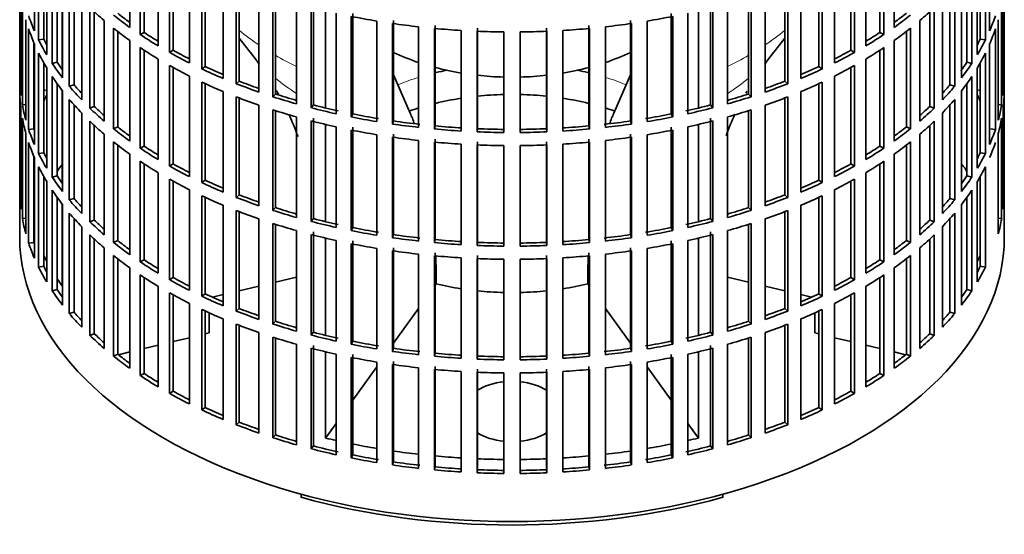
# Model space of a CAD drawing. Header units: millimetres. Extents: x 166 to 773, y -3147 to 2158.
# Tile 2 of 21: x 584 to 768, y -3133 to -3036. Entities that reach past the tile are written whole.
import ezdxf

# ---------------------------------------------------------------- set-up
doc = ezdxf.new("R2010")
doc.units = ezdxf.units.MM
for name, color, linetype in [('M5X8_UNI7687', 7, 'Continuous'), ('VSI134_FILTRO_A', 7, 'Continuous'), ('VSI134_GIUNTO_8×', 7, 'Continuous'), ('VSI134_SUPPORTO_', 7, 'Continuous')]:
    doc.layers.add(name, color=color, linetype=linetype)

# ---------------------------------------------------------------- blocks, each defined once
blk = doc.blocks.new('SE4')
at = {"layer": 'M5X8_UNI7687', "color": 7, "linetype": 'Continuous', "lineweight": 35}
for p, q in [((588.61, -3049.67), (588.06, -3049.57)), ((763.07, -3049.57), (762.52, -3049.67))]:
    blk.add_line(p, q, dxfattribs=at)
blk.add_arc((594.94, -3056.07), 10, 149.5344, 150.749, dxfattribs=at)
blk.add_ellipse((586.76, -3054.35), major_axis=(1.01, 4.83), ratio=0.279258, start_param=0.911533, end_param=0.977038, dxfattribs=at)
at = {"layer": 'VSI134_FILTRO_A', "color": 7, "linetype": 'Continuous', "lineweight": 35}
for p, q in [((583.57, -2912.97), (583.57, -3077.09)), ((767.57, -3077.09), (767.57, -2912.97)), ((604.13, -3019.11), (604.13, -3037.89)), ((747.01, -3019.11), (747.01, -3037.89)), ((586.32, -3019.77), (586.32, -3038.55)), ((606.07, -3020.45), (606.07, -3039.23)), ((606.81, -3020.93), (606.81, -3038.84)), ((744.32, -3020.93), (744.32, -3038.84)), ((745.06, -3020.45), (745.06, -3039.23)), ((764.81, -3019.77), (764.81, -3038.55)), ((587.1, -3021.46), (587.1, -3040.24)), ((609.45, -3022.58), (609.45, -3041.36)), ((741.68, -3022.58), (741.68, -3041.36)), ((764.03, -3021.46), (764.03, -3040.24)), ((588.06, -3023.27), (588.06, -3040.07)), ((588.61, -3024.21), (588.61, -3042.99)), ((611.59, -3023.81), (611.59, -3042.59)), ((612.27, -3024.19), (612.27, -3042.17)), ((738.86, -3024.19), (738.86, -3042.17)), ((739.54, -3023.81), (739.54, -3042.59)), ((762.52, -3024.21), (762.52, -3042.99)), ((763.07, -3023.27), (763.07, -3040.07)), ((589.64, -3025.86), (589.64, -3044.64)), ((615.28, -3025.76), (615.28, -3044.54)), ((735.85, -3025.76), (735.85, -3044.54)), ((761.49, -3025.86), (761.49, -3044.64)), ((590.57, -3027.2), (590.57, -3044.42)), ((591.56, -3028.52), (591.56, -3047.3)), ((617.6, -3026.89), (617.6, -3045.67)), ((618.21, -3027.17), (618.21, -3045.21)), ((732.93, -3027.17), (732.93, -3045.21)), ((733.53, -3026.89), (733.53, -3045.67)), ((759.57, -3028.52), (759.57, -3047.3)), ((760.56, -3027.2), (760.56, -3044.42)), ((583.58, -3028.97), (583.58, -3047.75)), ((592.84, -3030.11), (592.84, -3048.89)), ((621.56, -3028.65), (621.56, -3047.43)), ((624.04, -3029.65), (624.04, -3048.43)), ((624.58, -3029.86), (624.58, -3047.94)), ((726.55, -3029.86), (726.55, -3047.94)), ((727.09, -3029.65), (727.09, -3048.43)), ((729.57, -3028.65), (729.57, -3047.43)), ((758.29, -3030.11), (758.29, -3048.89)), ((767.55, -3028.97), (767.55, -3047.75)), ((583.8, -3031.86), (583.8, -3050.64)), ((593.72, -3031.13), (593.72, -3048.62)), ((628.26, -3031.2), (628.26, -3049.98)), ((630.88, -3032.07), (630.88, -3050.85)), ((631.34, -3032.22), (631.34, -3050.34)), ((719.79, -3032.22), (719.79, -3050.34)), ((720.25, -3032.07), (720.25, -3050.85)), ((722.87, -3031.2), (722.87, -3049.98)), ((757.41, -3031.13), (757.41, -3048.62)), ((767.34, -3031.86), (767.34, -3050.64)), ((584.06, -3033.6), (584.06, -3052.38)), ((595.15, -3032.67), (595.15, -3051.45)), ((635.32, -3033.41), (635.32, -3052.19)), ((638.06, -3034.15), (638.06, -3052.92)), ((638.44, -3033.61), (638.44, -3052.39)), ((712.69, -3033.61), (712.69, -3052.39)), ((713.07, -3034.15), (713.07, -3052.92)), ((715.81, -3033.41), (715.81, -3052.19)), ((755.99, -3032.67), (755.99, -3051.45)), ((767.07, -3033.6), (767.07, -3052.38)), ((596.66, -3034.18), (596.66, -3052.96)), ((597.5, -3034.98), (597.5, -3052.65)), ((642.68, -3035.25), (642.68, -3054.03)), ((645.53, -3035.85), (645.53, -3054.63)), ((645.83, -3035.3), (645.83, -3054.08)), ((705.3, -3035.3), (705.3, -3054.08)), ((705.6, -3035.85), (705.6, -3054.63)), ((708.45, -3035.25), (708.45, -3054.03)), ((753.63, -3034.98), (753.63, -3052.65)), ((754.47, -3034.18), (754.47, -3052.96)), ((584.71, -3036.46), (584.71, -3055.24)), ((599.35, -3036.62), (599.35, -3055.4)), ((650.3, -3036.72), (650.3, -3055.5)), ((653.22, -3037.17), (653.22, -3055.95)), ((653.44, -3036.6), (653.44, -3055.38)), ((658.1, -3037.79), (658.1, -3056.57)), ((661.21, -3037.52), (661.21, -3056.3)), ((689.92, -3037.52), (689.92, -3056.3)), ((693.03, -3037.79), (693.03, -3056.57)), ((697.69, -3036.6), (697.69, -3055.38)), ((697.91, -3037.17), (697.91, -3055.95)), ((700.84, -3036.72), (700.84, -3055.5)), ((751.79, -3036.62), (751.79, -3055.4)), ((766.42, -3036.46), (766.42, -3055.24)), ((585.24, -3038.18), (585.24, -3056.96)), ((601.08, -3038.05), (601.08, -3056.83)), ((601.88, -3038.67), (601.88, -3056.48)), ((606.81, -3038.84), (606.07, -3039.23)), ((661.08, -3038.1), (661.08, -3056.88)), ((666.04, -3038.47), (666.04, -3057.25)), ((669.06, -3038.63), (669.06, -3057.41)), ((669.1, -3038.05), (669.1, -3056.83)), ((674.05, -3038.75), (674.05, -3057.53)), ((677.08, -3038.75), (677.08, -3057.53)), ((682.03, -3038.05), (682.03, -3056.83)), ((682.07, -3038.63), (682.07, -3057.41)), ((685.09, -3038.47), (685.09, -3057.25)), ((690.05, -3038.1), (690.05, -3056.88)), ((744.32, -3038.84), (745.06, -3039.23)), ((749.26, -3038.67), (749.26, -3056.48)), ((750.05, -3038.05), (750.05, -3056.83)), ((765.89, -3038.18), (765.89, -3056.96)), ((586.22, -3040.76), (586.22, -3056.84)), ((586.32, -3041), (586.32, -3059.78)), ((588.06, -3040.07), (587.1, -3040.24)), ((604.13, -3040.34), (604.13, -3059.12)), ((747.01, -3040.34), (747.01, -3059.12)), ((763.07, -3040.07), (764.03, -3040.24)), ((764.81, -3041), (764.81, -3059.78)), ((587.1, -3042.69), (587.1, -3061.47)), ((606.07, -3041.68), (606.07, -3060.46)), ((606.81, -3042.16), (606.81, -3060.07)), ((612.27, -3042.17), (611.59, -3042.59)), ((738.86, -3042.17), (739.54, -3042.59)), ((744.32, -3042.16), (744.32, -3060.07)), ((745.06, -3041.68), (745.06, -3060.46)), ((764.03, -3042.69), (764.03, -3061.47)), ((588.06, -3044.5), (588.06, -3061.3)), ((590.57, -3044.42), (589.64, -3044.64)), ((609.45, -3043.81), (609.45, -3062.59)), ((611.59, -3045.04), (611.59, -3063.82)), ((739.54, -3045.04), (739.54, -3063.82)), ((741.68, -3043.81), (741.68, -3062.59)), ((760.56, -3044.42), (761.49, -3044.64)), ((763.07, -3044.5), (763.07, -3061.3)), ((588.61, -3045.44), (588.61, -3064.22)), ((612.27, -3045.42), (612.27, -3063.4)), ((615.28, -3046.99), (615.28, -3065.77)), ((618.21, -3045.21), (617.6, -3045.67)), ((732.93, -3045.21), (733.53, -3045.67)), ((735.85, -3046.99), (735.85, -3065.77)), ((738.86, -3045.42), (738.86, -3063.4)), ((762.52, -3045.44), (762.52, -3064.22)), ((583.8, -3047.75), (583.58, -3047.75)), ((589.64, -3047.09), (589.64, -3065.87)), ((590.57, -3048.43), (590.57, -3065.64)), ((593.72, -3048.62), (592.84, -3048.89)), ((617.6, -3048.12), (617.6, -3066.9)), ((618.21, -3048.4), (618.21, -3066.44)), ((624.58, -3047.94), (624.04, -3048.43)), ((726.55, -3047.94), (727.09, -3048.43)), ((732.93, -3048.4), (732.93, -3066.44)), ((733.53, -3048.12), (733.53, -3066.9)), ((757.41, -3048.62), (758.29, -3048.89)), ((760.56, -3048.43), (760.56, -3065.64)), ((761.49, -3047.09), (761.49, -3065.87)), ((767.34, -3047.75), (767.55, -3047.75)), ((583.58, -3050.2), (583.58, -3068.98)), ((591.56, -3049.75), (591.56, -3068.53)), ((621.56, -3049.87), (621.56, -3068.65)), ((631.34, -3050.34), (630.88, -3050.85)), ((719.79, -3050.34), (720.25, -3050.85)), ((729.57, -3049.87), (729.57, -3068.65)), ((759.57, -3049.75), (759.57, -3068.53)), ((767.55, -3050.2), (767.55, -3068.98)), ((584.71, -3052.33), (584.06, -3052.38)), ((592.84, -3051.34), (592.84, -3070.12)), ((593.72, -3052.36), (593.72, -3069.85)), ((624.04, -3050.88), (624.04, -3069.66)), ((624.58, -3051.09), (624.58, -3069.17)), ((628.26, -3052.43), (628.26, -3071.21)), ((638.44, -3052.39), (638.06, -3052.92)), ((712.69, -3052.39), (713.07, -3052.92)), ((722.87, -3052.43), (722.87, -3071.21)), ((726.55, -3051.09), (726.55, -3069.17)), ((727.09, -3050.88), (727.09, -3069.66)), ((757.41, -3052.36), (757.41, -3069.85)), ((758.29, -3051.34), (758.29, -3070.12)), ((766.42, -3052.33), (767.07, -3052.38)), ((583.8, -3053.09), (583.8, -3071.87)), ((595.15, -3053.9), (595.15, -3072.68)), ((597.5, -3052.65), (596.66, -3052.96)), ((630.88, -3053.3), (630.88, -3072.08)), ((631.34, -3053.45), (631.34, -3071.57)), ((645.83, -3054.08), (645.53, -3054.63)), ((705.3, -3054.08), (705.6, -3054.63)), ((719.79, -3053.45), (719.79, -3071.57)), ((720.25, -3053.3), (720.25, -3072.08)), ((753.63, -3052.65), (754.47, -3052.96)), ((755.99, -3053.9), (755.99, -3072.68)), ((767.34, -3053.09), (767.34, -3071.87)), ((584.06, -3054.83), (584.06, -3073.61)), ((596.66, -3055.41), (596.66, -3074.19)), ((597.5, -3056.21), (597.5, -3073.88)), ((635.32, -3054.64), (635.32, -3073.41)), ((638.06, -3055.37), (638.06, -3074.15)), ((638.44, -3054.84), (638.44, -3073.62)), ((653.44, -3055.38), (653.22, -3055.95)), ((697.69, -3055.38), (697.91, -3055.95)), ((712.69, -3054.84), (712.69, -3073.62)), ((713.07, -3055.37), (713.07, -3074.15)), ((715.81, -3054.64), (715.81, -3073.41)), ((753.63, -3056.21), (753.63, -3073.88)), ((754.47, -3055.41), (754.47, -3074.19)), ((767.07, -3054.83), (767.07, -3073.61)), ((584.71, -3057.69), (584.71, -3076.47)), ((586.22, -3056.84), (585.24, -3056.96)), ((599.35, -3057.85), (599.35, -3076.63)), ((601.88, -3056.48), (601.08, -3056.83)), ((642.68, -3056.48), (642.68, -3075.26)), ((645.53, -3057.08), (645.53, -3075.86)), ((645.83, -3056.53), (645.83, -3075.31)), ((650.3, -3057.94), (650.3, -3076.72)), ((653.44, -3057.83), (653.44, -3076.61)), ((661.21, -3056.3), (661.08, -3056.88)), ((669.1, -3056.83), (669.06, -3057.41)), ((682.03, -3056.83), (682.07, -3057.41)), ((689.92, -3056.3), (690.05, -3056.88)), ((697.69, -3057.83), (697.69, -3076.61)), ((700.84, -3057.94), (700.84, -3076.72)), ((705.3, -3056.53), (705.3, -3075.31)), ((705.6, -3057.08), (705.6, -3075.86)), ((708.45, -3056.48), (708.45, -3075.26)), ((749.26, -3056.48), (750.05, -3056.83)), ((751.79, -3057.85), (751.79, -3076.63)), ((764.92, -3056.84), (765.89, -3056.96)), ((766.42, -3057.69), (766.42, -3076.47)), ((585.24, -3059.41), (585.24, -3078.19)), ((601.08, -3059.28), (601.08, -3078.06)), ((601.88, -3059.9), (601.88, -3077.71)), ((653.22, -3058.4), (653.22, -3077.18)), ((658.1, -3059.02), (658.1, -3077.8)), ((661.08, -3059.33), (661.08, -3078.1)), ((661.21, -3058.75), (661.21, -3077.53)), ((666.04, -3059.7), (666.04, -3078.48)), ((669.06, -3059.85), (669.06, -3078.63)), ((669.1, -3059.28), (669.1, -3078.06)), ((682.03, -3059.28), (682.03, -3078.06)), ((682.07, -3059.85), (682.07, -3078.63)), ((685.09, -3059.7), (685.09, -3078.48)), ((689.92, -3058.75), (689.92, -3077.53)), ((690.05, -3059.33), (690.05, -3078.1)), ((693.03, -3059.02), (693.03, -3077.8)), ((697.91, -3058.4), (697.91, -3077.18)), ((749.26, -3059.9), (749.26, -3077.71)), ((750.05, -3059.28), (750.05, -3078.06)), ((588.06, -3061.3), (587.1, -3061.47)), ((604.13, -3061.57), (604.13, -3080.35)), ((606.81, -3060.07), (606.07, -3060.46)), ((674.05, -3059.98), (674.05, -3078.76)), ((677.08, -3059.98), (677.08, -3078.76)), ((744.32, -3060.07), (745.06, -3060.46)), ((747.01, -3061.57), (747.01, -3080.35)), ((763.07, -3061.3), (764.03, -3061.47)), ((586.22, -3061.98), (586.22, -3078.07)), ((586.32, -3062.23), (586.32, -3081.01)), ((606.07, -3062.91), (606.07, -3081.69)), ((606.81, -3063.39), (606.81, -3081.3)), ((612.27, -3063.4), (611.59, -3063.82)), ((738.86, -3063.4), (739.54, -3063.82)), ((744.32, -3063.39), (744.32, -3081.3)), ((745.06, -3062.91), (745.06, -3081.69)), ((587.1, -3063.92), (587.1, -3082.7)), ((609.45, -3065.04), (609.45, -3083.82)), ((741.68, -3065.04), (741.68, -3083.82)), ((764.03, -3063.92), (764.03, -3082.7)), ((588.06, -3065.73), (588.06, -3082.52)), ((588.61, -3066.67), (588.61, -3085.45)), ((590.57, -3065.64), (589.64, -3065.87)), ((611.59, -3066.27), (611.59, -3085.05)), ((612.27, -3066.65), (612.27, -3084.63)), ((618.21, -3066.44), (617.6, -3066.9)), ((732.93, -3066.44), (733.53, -3066.9)), ((738.86, -3066.65), (738.86, -3084.63)), ((739.54, -3066.27), (739.54, -3085.05)), ((760.56, -3065.64), (761.49, -3065.87)), ((762.52, -3066.67), (762.52, -3085.45)), ((763.07, -3065.73), (763.07, -3082.52)), ((583.8, -3068.98), (583.58, -3068.98)), ((589.64, -3068.32), (589.64, -3087.09)), ((615.28, -3068.22), (615.28, -3087)), ((735.85, -3068.22), (735.85, -3087)), ((761.49, -3068.32), (761.49, -3087.09)), ((767.34, -3068.98), (767.55, -3068.98)), ((590.57, -3069.65), (590.57, -3086.87)), ((593.72, -3069.85), (592.84, -3070.12)), ((617.6, -3069.35), (617.6, -3088.13)), ((618.21, -3069.63), (618.21, -3087.67)), ((624.58, -3069.17), (624.04, -3069.66)), ((726.55, -3069.17), (727.09, -3069.66)), ((732.93, -3069.63), (732.93, -3087.67)), ((733.53, -3069.35), (733.53, -3088.13)), ((757.41, -3069.85), (758.29, -3070.12)), ((760.56, -3069.65), (760.56, -3086.87)), ((591.56, -3070.98), (591.56, -3089.76)), ((592.84, -3072.57), (592.84, -3091.35)), ((621.56, -3071.1), (621.56, -3089.88)), ((624.04, -3072.11), (624.04, -3090.89)), ((624.58, -3072.31), (624.58, -3090.4)), ((631.34, -3071.57), (630.88, -3072.08)), ((719.79, -3071.57), (720.25, -3072.08)), ((726.55, -3072.31), (726.55, -3090.4)), ((727.09, -3072.11), (727.09, -3090.89)), ((729.57, -3071.1), (729.57, -3089.88)), ((758.29, -3072.57), (758.29, -3091.35)), ((759.57, -3070.98), (759.57, -3089.76)), ((584.71, -3073.56), (584.06, -3073.61)), ((593.72, -3073.59), (593.72, -3091.08)), ((597.5, -3073.88), (596.66, -3074.19)), ((628.26, -3073.66), (628.26, -3092.44)), ((630.88, -3074.53), (630.88, -3093.31)), ((638.44, -3073.62), (638.06, -3074.15)), ((712.69, -3073.62), (713.07, -3074.15)), ((720.25, -3074.53), (720.25, -3093.31)), ((722.87, -3073.66), (722.87, -3092.44)), ((753.63, -3073.88), (754.47, -3074.19)), ((757.41, -3073.59), (757.41, -3091.08)), ((766.42, -3073.56), (767.07, -3073.61)), ((595.15, -3075.13), (595.15, -3093.91)), ((631.34, -3074.68), (631.34, -3092.8)), ((635.32, -3075.86), (635.32, -3094.64)), ((638.44, -3076.07), (638.44, -3094.85)), ((645.83, -3075.31), (645.53, -3075.86)), ((705.3, -3075.31), (705.6, -3075.86)), ((712.69, -3076.07), (712.69, -3094.85)), ((715.81, -3075.86), (715.81, -3094.64)), ((719.79, -3074.68), (719.79, -3092.8)), ((755.99, -3075.13), (755.99, -3093.91)), ((586.22, -3078.07), (585.24, -3078.19)), ((596.66, -3076.64), (596.66, -3095.42)), ((597.5, -3077.44), (597.5, -3095.11)), ((601.88, -3077.71), (601.08, -3078.06)), ((638.06, -3076.6), (638.06, -3095.38)), ((642.68, -3077.71), (642.68, -3096.49)), ((645.53, -3078.31), (645.53, -3097.08)), ((645.83, -3077.75), (645.83, -3096.53)), ((653.44, -3076.61), (653.22, -3077.18)), ((661.21, -3077.53), (661.08, -3078.1)), ((669.1, -3078.06), (669.06, -3078.63)), ((682.03, -3078.06), (682.07, -3078.63)), ((689.92, -3077.53), (690.05, -3078.1)), ((697.69, -3076.61), (697.91, -3077.18)), ((705.3, -3077.75), (705.3, -3096.53)), ((705.6, -3078.31), (705.6, -3097.08)), ((708.45, -3077.71), (708.45, -3096.49)), ((713.07, -3076.6), (713.07, -3095.38)), ((749.26, -3077.71), (750.05, -3078.06)), ((753.63, -3077.44), (753.63, -3095.11)), ((754.47, -3076.64), (754.47, -3095.42)), ((599.35, -3079.08), (599.35, -3097.85)), ((650.3, -3079.17), (650.3, -3097.95)), ((653.22, -3079.63), (653.22, -3098.41)), ((653.44, -3079.06), (653.44, -3097.84)), ((661.21, -3079.98), (661.21, -3098.76)), ((689.92, -3079.98), (689.92, -3098.76)), ((697.69, -3079.06), (697.69, -3097.84)), ((697.91, -3079.63), (697.91, -3098.41)), ((700.84, -3079.17), (700.84, -3097.95)), ((751.79, -3079.08), (751.79, -3097.85)), ((601.08, -3080.51), (601.08, -3099.29)), ((601.88, -3081.13), (601.88, -3098.94)), ((606.81, -3081.3), (606.07, -3081.69)), ((658.1, -3080.25), (658.1, -3099.03)), ((661.08, -3080.55), (661.08, -3099.33)), ((666.04, -3080.93), (666.04, -3099.71)), ((669.06, -3081.08), (669.06, -3099.86)), ((669.1, -3080.51), (669.1, -3099.29)), ((674.05, -3081.21), (674.05, -3099.99)), ((677.08, -3081.21), (677.08, -3099.99)), ((682.03, -3080.51), (682.03, -3099.29)), ((682.07, -3081.08), (682.07, -3099.86)), ((685.09, -3080.93), (685.09, -3099.71)), ((690.05, -3080.55), (690.05, -3099.33)), ((693.03, -3080.25), (693.03, -3099.03)), ((744.32, -3081.3), (745.06, -3081.69)), ((749.26, -3081.13), (749.26, -3098.94)), ((750.05, -3080.51), (750.05, -3099.29)), ((588.06, -3082.52), (587.1, -3082.7)), ((604.13, -3082.8), (604.13, -3101.58)), ((747.01, -3082.8), (747.01, -3101.58)), ((763.07, -3082.52), (764.03, -3082.7)), ((606.07, -3084.14), (606.07, -3102.92)), ((606.81, -3084.62), (606.81, -3102.53)), ((612.27, -3084.63), (611.59, -3085.05)), ((738.86, -3084.63), (739.54, -3085.05)), ((744.32, -3084.62), (744.32, -3102.53)), ((745.06, -3084.14), (745.06, -3102.92)), ((590.57, -3086.87), (589.64, -3087.09)), ((609.45, -3086.27), (609.45, -3105.04)), ((611.59, -3087.5), (611.59, -3106.28)), ((739.54, -3087.5), (739.54, -3106.28)), ((741.68, -3086.27), (741.68, -3105.04)), ((760.56, -3086.87), (761.49, -3087.09)), ((612.27, -3087.87), (612.27, -3105.85)), ((618.21, -3087.67), (617.6, -3088.13)), ((732.93, -3087.67), (733.53, -3088.13)), ((738.86, -3087.87), (738.86, -3105.85)), ((593.72, -3091.08), (592.84, -3091.35)), ((615.28, -3089.45), (615.28, -3108.23)), ((617.6, -3090.58), (617.6, -3109.35)), ((618.21, -3090.86), (618.21, -3108.9)), ((624.58, -3090.4), (624.04, -3090.89)), ((726.55, -3090.4), (727.09, -3090.89)), ((732.93, -3090.86), (732.93, -3108.9)), ((733.53, -3090.58), (733.53, -3109.35)), ((735.85, -3089.45), (735.85, -3108.23)), ((757.41, -3091.08), (758.29, -3091.35)), ((621.56, -3092.33), (621.56, -3111.11)), ((631.34, -3092.8), (630.88, -3093.31)), ((719.79, -3092.8), (720.25, -3093.31)), ((729.57, -3092.33), (729.57, -3111.11)), ((624.04, -3093.34), (624.04, -3112.11)), ((624.58, -3093.54), (624.58, -3111.63)), ((638.44, -3094.85), (638.06, -3095.38)), ((712.69, -3094.85), (713.07, -3095.38)), ((726.55, -3093.54), (726.55, -3111.63)), ((727.09, -3093.34), (727.09, -3112.11)), ((597.5, -3095.11), (596.66, -3095.42)), ((628.26, -3094.89), (628.26, -3113.67)), ((630.88, -3095.76), (630.88, -3114.54)), ((631.34, -3095.91), (631.34, -3114.03)), ((645.83, -3096.53), (645.53, -3097.08)), ((705.3, -3096.53), (705.6, -3097.08)), ((719.79, -3095.91), (719.79, -3114.03)), ((720.25, -3095.76), (720.25, -3114.54)), ((722.87, -3094.89), (722.87, -3113.67)), ((753.63, -3095.11), (754.47, -3095.42)), ((635.32, -3097.09), (635.32, -3115.87)), ((638.06, -3097.83), (638.06, -3116.61)), ((638.44, -3097.3), (638.44, -3116.08)), ((653.44, -3097.84), (653.22, -3098.41)), ((697.69, -3097.84), (697.91, -3098.41)), ((712.69, -3097.3), (712.69, -3116.08)), ((713.07, -3097.83), (713.07, -3116.61)), ((715.81, -3097.09), (715.81, -3115.87)), ((601.88, -3098.94), (601.08, -3099.29)), ((642.68, -3098.94), (642.68, -3117.72)), ((645.53, -3099.53), (645.53, -3118.31)), ((645.83, -3098.98), (645.83, -3117.76)), ((653.44, -3100.29), (653.44, -3119.07)), ((661.21, -3098.76), (661.08, -3099.33)), ((669.1, -3099.29), (669.06, -3099.86)), ((682.03, -3099.29), (682.07, -3099.86)), ((689.92, -3098.76), (690.05, -3099.33)), ((697.69, -3100.29), (697.69, -3119.07)), ((705.3, -3098.98), (705.3, -3117.76)), ((705.6, -3099.53), (705.6, -3118.31)), ((708.45, -3098.94), (708.45, -3117.72)), ((749.26, -3098.94), (750.05, -3099.29)), ((650.3, -3100.4), (650.3, -3119.18)), ((653.22, -3100.85), (653.22, -3119.63)), ((658.1, -3101.48), (658.1, -3120.26)), ((661.08, -3101.78), (661.08, -3120.56)), ((661.21, -3101.21), (661.21, -3119.99)), ((666.04, -3102.16), (666.04, -3120.94)), ((669.1, -3101.74), (669.1, -3120.51)), ((682.03, -3101.74), (682.03, -3120.51)), ((685.09, -3102.16), (685.09, -3120.94)), ((689.92, -3101.21), (689.92, -3119.99)), ((690.05, -3101.78), (690.05, -3120.56)), ((693.03, -3101.48), (693.03, -3120.26)), ((697.91, -3100.85), (697.91, -3119.63)), ((700.84, -3100.4), (700.84, -3119.18)), ((606.81, -3102.53), (606.07, -3102.92)), ((669.06, -3102.31), (669.06, -3121.09)), ((674.05, -3102.44), (674.05, -3121.22)), ((677.08, -3102.44), (677.08, -3121.22)), ((682.07, -3102.31), (682.07, -3121.09)), ((744.32, -3102.53), (745.06, -3102.92)), ((612.27, -3105.85), (611.59, -3106.28)), ((738.86, -3105.85), (739.54, -3106.28)), ((618.21, -3108.9), (617.6, -3109.35)), ((732.93, -3108.9), (733.53, -3109.35)), ((624.58, -3111.63), (624.04, -3112.11)), ((726.55, -3111.63), (727.09, -3112.11)), ((631.34, -3114.03), (630.88, -3114.54)), ((719.79, -3114.03), (720.25, -3114.54)), ((638.44, -3116.08), (638.06, -3116.61)), ((712.69, -3116.08), (713.07, -3116.61)), ((645.83, -3117.76), (645.53, -3118.31)), ((705.3, -3117.76), (705.6, -3118.31)), ((653.44, -3119.07), (653.22, -3119.63)), ((661.21, -3119.99), (661.08, -3120.56)), ((669.1, -3120.51), (669.06, -3121.09)), ((682.03, -3120.51), (682.07, -3121.09)), ((689.92, -3119.99), (690.05, -3120.56)), ((697.69, -3119.07), (697.91, -3119.63))]:
    blk.add_line(p, q, dxfattribs=at)
for centre, major_axis, start_param, end_param in [((675.57, -3025.65), (-92, 0), 0.190989, 0.245343), ((675.57, -3006.87), (-92, 0), 0.540055, 0.594409), ((675.57, -3004.42), (-92, 0), 0.627321, 0.681676), ((675.57, -3004.42), (-91, 0), 0.627022, 0.668018), ((675.57, -2985.64), (-92, 0), 1.238186, 1.292541), ((675.57, -2985.64), (92, 0), -1.292541, -1.238186), ((675.57, -3004.42), (91, 0), -0.668018, -0.627022), ((675.57, -3004.42), (92, 0), -0.681676, -0.627321), ((675.57, -3006.87), (92, 0), -0.594409, -0.540055), ((675.57, -3025.65), (92, 0), -0.245343, -0.190989), ((675.57, -2985.64), (-92, 0), 1.325453, 1.379807), ((675.57, -2985.64), (92, 0), -1.379807, -1.325453), ((675.57, -3028.1), (-92, 0), 0.190989, 0.245343), ((675.57, -3006.87), (-92, 0), 0.627321, 0.681676), ((675.57, -3004.42), (-92, 0), 0.714588, 0.768942), ((675.57, -3004.42), (-91, 0), 0.714289, 0.757518), ((675.57, -2985.64), (-92, 0), 1.412719, 1.467074), ((675.57, -2985.64), (-92, 0), 1.499986, 1.55434), ((675.57, -2985.64), (92, 0), 4.728845, 4.783199), ((675.57, -2985.64), (92, 0), -1.467074, -1.412719), ((675.57, -3004.42), (91, 0), -0.757518, -0.714289), ((675.57, -3004.42), (92, 0), -0.768942, -0.714588), ((675.57, -3006.87), (92, 0), -0.681676, -0.627321), ((675.57, -3028.1), (92, 0), -0.245343, -0.190989), ((675.57, -3025.65), (-92, 0), 0.278255, 0.33261), ((675.57, -3025.65), (-91, 0), 0.277957, 0.299174), ((675.57, -3025.65), (91, 0), -0.299174, -0.277957), ((675.57, -3025.65), (92, 0), -0.33261, -0.278255), ((675.57, -3028.1), (-92, 0), 0.278255, 0.33261), ((675.57, -3006.87), (-92, 0), 0.714588, 0.768942), ((675.57, -3004.42), (-92, 0), 0.801854, 0.856209), ((675.57, -3004.42), (-91, 0), 0.801555, 0.846635), ((675.57, -3004.42), (91, 0), -0.846635, -0.801555), ((675.57, -3004.42), (92, 0), -0.856209, -0.801854), ((675.57, -3006.87), (92, 0), -0.768942, -0.714588), ((675.57, -3028.1), (92, 0), -0.33261, -0.278255), ((675.57, -3025.65), (-92, 0), 0.365522, 0.419876), ((675.57, -3025.65), (-91, 0), 0.365223, 0.394539), ((675.57, -3006.87), (-92, 0), 0.801854, 0.856209), ((675.57, -3006.87), (92, 0), -0.856209, -0.801854), ((675.57, -3025.65), (91, 0), -0.397812, -0.365223), ((675.57, -3025.65), (92, 0), -0.419876, -0.365522), ((675.57, -3004.42), (-92, 0), 0.889121, 0.943475), ((675.57, -3004.42), (-91, 0), 0.888822, 0.935485), ((675.57, -3004.42), (91, 0), -0.935485, -0.888822), ((675.57, -3004.42), (92, 0), -0.943475, -0.889121), ((675.57, -3046.88), (-92, 0), 0.016456, 0.07081), ((675.57, -3028.1), (-92, 0), 0.365522, 0.419876), ((675.57, -3025.65), (-91, 0), 0.45249, 0.486998), ((675.57, -3006.87), (-92, 0), 0.889121, 0.943475), ((675.57, -3004.42), (-92, 0), 0.976387, 1.030742), ((675.57, -3004.42), (-91, 0), 0.976088, 1.024141), ((675.57, -3004.42), (91, 0), -1.024141, -0.976088), ((675.57, -3004.42), (92, 0), -1.030742, -0.976387), ((675.57, -3006.87), (92, 0), -0.943475, -0.889121), ((675.57, -3025.65), (91, 0), -0.486998, -0.45249), ((675.57, -3028.1), (92, 0), -0.419876, -0.365522), ((675.57, -3046.88), (92, 0), 6.212375, 6.266729), ((675.57, -3049.33), (-92, 0), 0.016456, 0.07081), ((675.57, -3025.65), (-92, 0), 0.452788, 0.507143), ((675.57, -3004.42), (-91, 0), 1.063355, 1.112655), ((675.57, -3004.42), (91, 0), -1.112655, -1.063355), ((675.57, -3025.65), (92, 0), -0.507143, -0.452788), ((675.57, -3049.33), (92, 0), 6.212375, 6.266729), ((675.57, -3046.88), (-92, 0), 0.103722, 0.158077), ((675.57, -3028.1), (-92, 0), 0.452788, 0.507143), ((675.57, -3006.87), (-92, 0), 0.976387, 1.030742), ((675.57, -3004.42), (-92, 0), 1.063654, 1.118008), ((675.57, -3004.42), (-91, 0), 1.150621, 1.205573), ((675.57, -3004.42), (91, 0), -1.205573, -1.150621), ((675.57, -3004.42), (92, 0), -1.118008, -1.063654), ((675.57, -3006.87), (92, 0), -1.030742, -0.976387), ((675.57, -3028.1), (92, 0), -0.507143, -0.452788), ((675.57, -3046.88), (92, 0), -0.158077, -0.103722), ((675.57, -3025.65), (-92, 0), 0.540055, 0.594409), ((675.57, -3025.65), (-91, 0), 0.539756, 0.577951), ((675.57, -3006.87), (-92, 0), 1.063654, 1.118008), ((675.57, -3004.42), (-92, 0), 1.15092, 1.205275), ((675.57, -3004.42), (-91, 0), 1.237888, 1.29284), ((675.57, -3004.42), (91, 0), -1.29284, -1.237888), ((675.57, -3004.42), (92, 0), -1.205275, -1.15092), ((675.57, -3006.87), (92, 0), -1.118008, -1.063654), ((675.57, -3025.65), (91, 0), -0.577951, -0.539756), ((675.57, -3025.65), (92, 0), -0.594409, -0.540055), ((675.57, -3049.33), (-92, 0), 0.103722, 0.158077), ((675.57, -3028.1), (-92, 0), 0.540055, 0.594409), ((675.57, -3006.87), (-92, 0), 1.15092, 1.205275), ((675.57, -3004.42), (-92, 0), 1.238186, 1.292541), ((675.57, -3004.42), (-92, 0), 1.325453, 1.379807), ((675.57, -3004.42), (-91, 0), 1.325154, 1.380106), ((675.57, -3004.42), (91, 0), -1.380106, -1.325154), ((675.57, -3004.42), (92, 0), -1.379807, -1.325453), ((675.57, -3004.42), (92, 0), -1.292541, -1.238186), ((675.57, -3006.87), (92, 0), -1.205275, -1.15092), ((675.57, -3028.1), (92, 0), -0.594409, -0.540055), ((675.57, -3049.33), (92, 0), -0.158077, -0.103722), ((675.57, -3046.88), (-92, 0), 0.190989, 0.245343), ((675.57, -3046.88), (-91, 0), 0.19069, 0.196715), ((675.57, -3025.65), (-92, 0), 0.627321, 0.681676), ((675.57, -3025.65), (-91, 0), 0.627022, 0.668018), ((675.57, -3006.87), (-92, 0), 1.238186, 1.292541), ((675.57, -3004.42), (-92, 0), 1.412719, 1.467074), ((675.57, -3004.42), (-91, 0), 1.412421, 1.467373), ((675.57, -3004.42), (-92, 0), 1.499986, 1.55434), ((675.57, -3004.42), (-91, 0), 1.499687, 1.554639), ((675.57, -3004.42), (91, 0), 4.728546, 4.783498), ((675.57, -3004.42), (92, 0), 4.728845, 4.783199), ((675.57, -3004.42), (91, 0), -1.467373, -1.412421), ((675.57, -3004.42), (92, 0), -1.467074, -1.412719), ((675.57, -3006.87), (92, 0), -1.292541, -1.238186), ((675.57, -3025.65), (91, 0), -0.668018, -0.627022), ((675.57, -3025.65), (92, 0), -0.681676, -0.627321), ((675.57, -3046.88), (92, 0), -0.245343, -0.190989), ((675.57, -3049.33), (-92, 0), 0.190989, 0.245343), ((675.57, -3028.1), (-92, 0), 0.627321, 0.681676), ((675.57, -3006.87), (-92, 0), 1.325453, 1.379807), ((675.57, -3006.87), (-92, 0), 1.412719, 1.467074), ((675.57, -3006.87), (-92, 0), 1.499986, 1.55434), ((675.57, -3006.87), (92, 0), 4.728845, 4.783199), ((675.57, -3006.87), (92, 0), -1.467074, -1.412719), ((675.57, -3006.87), (92, 0), -1.379807, -1.325453), ((675.57, -3028.1), (92, 0), -0.681676, -0.627321), ((675.57, -3049.33), (92, 0), -0.245343, -0.190989), ((675.57, -3046.88), (-92, 0), 0.278255, 0.33261), ((675.57, -3046.88), (-91, 0), 0.277957, 0.299174), ((675.57, -3025.65), (-92, 0), 0.714588, 0.768942), ((675.57, -3025.65), (-91, 0), 0.714289, 0.757518), ((675.57, -3025.65), (91, 0), -0.757518, -0.714289), ((675.57, -3025.65), (92, 0), -0.768942, -0.714588), ((675.57, -3046.88), (91, 0), -0.299174, -0.277957), ((675.57, -3046.88), (92, 0), -0.33261, -0.278255), ((675.57, -3028.1), (-92, 0), 0.714588, 0.768942), ((675.57, -3025.65), (-91, 0), 0.801555, 0.846635), ((675.57, -3025.65), (91, 0), -0.846635, -0.801555), ((675.57, -3028.1), (92, 0), -0.768942, -0.714588), ((675.57, -3049.33), (-92, 0), 0.278255, 0.33261), ((675.57, -3025.65), (-92, 0), 0.801854, 0.856209), ((675.57, -3025.65), (92, 0), -0.856209, -0.801854), ((675.57, -3049.33), (92, 0), -0.33261, -0.278255), ((675.57, -3046.88), (-92, 0), 0.365522, 0.419876), ((675.57, -3046.88), (-91, 0), 0.365223, 0.394539), ((675.57, -3028.1), (-92, 0), 0.801854, 0.856209), ((675.57, -3025.65), (-92, 0), 0.889121, 0.943475), ((675.57, -3025.65), (-91, 0), 0.888822, 0.935485), ((675.57, -3025.65), (91, 0), -0.935485, -0.888822), ((675.57, -3025.65), (92, 0), -0.943475, -0.889121), ((675.57, -3028.1), (92, 0), -0.856209, -0.801854), ((675.57, -3046.88), (91, 0), -0.394539, -0.365223), ((675.57, -3046.88), (92, 0), -0.419876, -0.365522), ((675.57, -3068.11), (-92, 0), 0.016456, 0.07081), ((675.57, -3049.33), (-92, 0), 0.365522, 0.419876), ((675.57, -3049.33), (92, 0), -0.419876, -0.365522), ((675.57, -3068.11), (92, 0), 6.212375, 6.266729), ((675.57, -3046.88), (-92, 0), 0.452788, 0.507143), ((675.57, -3046.88), (-91, 0), 0.45249, 0.486998), ((675.57, -3028.1), (-92, 0), 0.889121, 0.943475), ((675.57, -3025.65), (-92, 0), 0.976387, 1.030742), ((675.57, -3025.65), (-91, 0), 0.976088, 1.024141), ((675.57, -3025.65), (91, 0), -1.024141, -0.976088), ((675.57, -3025.65), (92, 0), -1.030742, -0.976387), ((675.57, -3028.1), (92, 0), -0.943475, -0.889121), ((675.57, -3046.88), (91, 0), -0.486998, -0.45249), ((675.57, -3046.88), (92, 0), -0.507143, -0.452788), ((675.57, -3049.33), (-92, 0), 0.452788, 0.507143), ((675.57, -3028.1), (-92, 0), 0.976387, 1.030742), ((675.57, -3025.65), (-92, 0), 1.063654, 1.118008), ((675.57, -3025.65), (-91, 0), 1.063355, 1.112655), ((675.57, -3025.65), (91, 0), -1.112655, -1.063355), ((675.57, -3025.65), (92, 0), -1.118008, -1.063654), ((675.57, -3028.1), (92, 0), -1.030742, -0.976387), ((675.57, -3049.33), (92, 0), -0.507143, -0.452788), ((675.57, -3068.11), (-92, 0), 0.103722, 0.158077), ((675.57, -3046.88), (-92, 0), 0.540055, 0.594409), ((675.57, -3046.88), (-91, 0), 0.539756, 0.577951), ((675.57, -3028.1), (-92, 0), 1.063654, 1.118008), ((675.57, -3025.65), (-92, 0), 1.15092, 1.205275), ((675.57, -3025.65), (-91, 0), 1.150621, 1.205573), ((675.57, -3025.65), (91, 0), -1.205573, -1.150621), ((675.57, -3025.65), (92, 0), -1.205275, -1.15092), ((675.57, -3028.1), (92, 0), -1.118008, -1.063654), ((675.57, -3046.88), (91, 0), -0.577951, -0.539756), ((675.57, -3046.88), (92, 0), -0.594409, -0.540055), ((675.57, -3068.11), (92, 0), -0.158077, -0.103722), ((675.57, -3025.65), (-92, 0), 1.238186, 1.292541), ((675.57, -3025.65), (-91, 0), 1.237888, 1.29284), ((675.57, -3025.65), (91, 0), -1.29284, -1.237888), ((675.57, -3025.65), (92, 0), -1.292541, -1.238186), ((675.57, -3077.09), (-92, 0), 0, 3.141593), ((675.57, -3068.11), (-92, 0), 0.190989, 0.245343), ((675.57, -3068.11), (-91, 0), 0.19069, 0.196715), ((675.57, -3049.33), (-92, 0), 0.540055, 0.594409), ((675.57, -3046.88), (-92, 0), 0.627321, 0.681676), ((675.57, -3046.88), (-91, 0), 0.627022, 0.668018), ((675.57, -3028.1), (-92, 0), 1.15092, 1.205275), ((675.57, -3028.1), (-92, 0), 1.238186, 1.292541), ((675.57, -3025.65), (-92, 0), 1.325453, 1.379807), ((675.57, -3025.65), (-91, 0), 1.325154, 1.380106), ((675.57, -3025.65), (-92, 0), 1.412719, 1.467074), ((675.57, -3025.65), (-91, 0), 1.412421, 1.467373), ((675.57, -3025.65), (-91, 0), 1.499687, 1.554639), ((675.57, -3025.65), (91, 0), 4.728546, 4.783498), ((675.57, -3025.65), (91, 0), -1.467373, -1.412421), ((675.57, -3025.65), (92, 0), -1.467074, -1.412719), ((675.57, -3025.65), (91, 0), -1.380106, -1.325154), ((675.57, -3025.65), (92, 0), -1.379807, -1.325453), ((675.57, -3028.1), (92, 0), -1.292541, -1.238186), ((675.57, -3028.1), (92, 0), -1.205275, -1.15092), ((675.57, -3046.88), (91, 0), -0.668018, -0.627022), ((675.57, -3046.88), (92, 0), -0.681676, -0.627321), ((675.57, -3049.33), (92, 0), -0.594409, -0.540055), ((675.57, -3028.1), (-92, 0), 1.325453, 1.379807), ((675.57, -3025.65), (-92, 0), 1.499986, 1.55434), ((675.57, -3025.65), (92, 0), 4.728845, 4.783199), ((675.57, -3028.1), (92, 0), -1.379807, -1.325453), ((675.57, -3049.33), (-92, 0), 0.627321, 0.681676), ((675.57, -3046.88), (-92, 0), 0.714588, 0.768942), ((675.57, -3046.88), (-91, 0), 0.714289, 0.757518), ((675.57, -3028.1), (-92, 0), 1.412719, 1.467074), ((675.57, -3028.1), (-92, 0), 1.499986, 1.55434), ((675.57, -3028.1), (92, 0), 4.728845, 4.783199), ((675.57, -3028.1), (92, 0), -1.467074, -1.412719), ((675.57, -3046.88), (91, 0), -0.757518, -0.714289), ((675.57, -3046.88), (92, 0), -0.768942, -0.714588), ((675.57, -3049.33), (92, 0), -0.681676, -0.627321), ((675.57, -3068.11), (-92, 0), 0.278255, 0.33261), ((675.57, -3068.11), (-91, 0), 0.277957, 0.299174), ((675.57, -3068.11), (91, 0), -0.299174, -0.277957), ((675.57, -3068.11), (92, 0), -0.33261, -0.278255), ((675.57, -3049.33), (-92, 0), 0.714588, 0.768942), ((675.57, -3046.88), (-92, 0), 0.801854, 0.856209), ((675.57, -3046.88), (-91, 0), 0.801555, 0.846635), ((675.57, -3046.88), (91, 0), -0.846635, -0.801555), ((675.57, -3046.88), (92, 0), -0.856209, -0.801854), ((675.57, -3049.33), (92, 0), -0.768942, -0.714588), ((675.57, -3068.11), (-92, 0), 0.365522, 0.419876), ((675.57, -3068.11), (-91, 0), 0.365223, 0.394539), ((675.57, -3049.33), (-92, 0), 0.801854, 0.856209), ((675.57, -3049.33), (92, 0), -0.856209, -0.801854), ((675.57, -3068.11), (91, 0), -0.394539, -0.365223), ((675.57, -3068.11), (92, 0), -0.419876, -0.365522), ((675.57, -3046.88), (-92, 0), 0.889121, 0.943475), ((675.57, -3046.88), (-91, 0), 0.888822, 0.935485), ((675.57, -3046.88), (91, 0), -0.935485, -0.888822), ((675.57, -3046.88), (92, 0), -0.943475, -0.889121), ((675.57, -3068.11), (-91, 0), 0.45249, 0.486998), ((675.57, -3049.33), (-92, 0), 0.889121, 0.943475), ((675.57, -3046.88), (-92, 0), 0.976387, 1.030742), ((675.57, -3046.88), (-91, 0), 0.976088, 1.024141), ((675.57, -3046.88), (91, 0), -1.024141, -0.976088), ((675.57, -3046.88), (92, 0), -1.030742, -0.976387), ((675.57, -3049.33), (92, 0), -0.943475, -0.889121), ((675.57, -3068.11), (91, 0), -0.486998, -0.45249), ((675.57, -3068.11), (-92, 0), 0.452788, 0.507143), ((675.57, -3046.88), (-91, 0), 1.063355, 1.112655), ((675.57, -3046.88), (91, 0), -1.112655, -1.063355), ((675.57, -3068.11), (92, 0), -0.507143, -0.452788), ((675.57, -3049.33), (-92, 0), 0.976387, 1.030742), ((675.57, -3046.88), (-92, 0), 1.063654, 1.118008), ((675.57, -3046.88), (-91, 0), 1.150621, 1.205573), ((675.57, -3046.88), (91, 0), -1.205573, -1.150621), ((675.57, -3046.88), (92, 0), -1.118008, -1.063654), ((675.57, -3049.33), (92, 0), -1.030742, -0.976387), ((675.57, -3068.11), (-92, 0), 0.540055, 0.594409), ((675.57, -3068.11), (-91, 0), 0.539756, 0.577951), ((675.57, -3049.33), (-92, 0), 1.063654, 1.118008), ((675.57, -3046.88), (-92, 0), 1.15092, 1.205275), ((675.57, -3046.88), (-91, 0), 1.237888, 1.29284), ((675.57, -3046.88), (91, 0), -1.29284, -1.237888), ((675.57, -3046.88), (92, 0), -1.205275, -1.15092), ((675.57, -3049.33), (92, 0), -1.118008, -1.063654), ((675.57, -3068.11), (91, 0), -0.577951, -0.539756), ((675.57, -3068.11), (92, 0), -0.594409, -0.540055), ((675.57, -3049.33), (-92, 0), 1.15092, 1.205275), ((675.57, -3046.88), (-92, 0), 1.238186, 1.292541), ((675.57, -3046.88), (-92, 0), 1.325453, 1.379807), ((675.57, -3046.88), (-91, 0), 1.325154, 1.380106), ((675.57, -3046.88), (91, 0), -1.380106, -1.325154), ((675.57, -3046.88), (92, 0), -1.379807, -1.325453), ((675.57, -3046.88), (92, 0), -1.292541, -1.238186), ((675.57, -3049.33), (92, 0), -1.205275, -1.15092), ((675.57, -3068.11), (-92, 0), 0.627321, 0.681676), ((675.57, -3068.11), (-91, 0), 0.627022, 0.668018), ((675.57, -3049.33), (-92, 0), 1.238186, 1.292541), ((675.57, -3046.88), (-92, 0), 1.412719, 1.467074), ((675.57, -3046.88), (-91, 0), 1.412421, 1.467373), ((675.57, -3046.88), (-92, 0), 1.499986, 1.55434), ((675.57, -3046.88), (-91, 0), 1.499687, 1.554639), ((675.57, -3046.88), (91, 0), 4.728546, 4.783498), ((675.57, -3046.88), (92, 0), 4.728845, 4.783199), ((675.57, -3046.88), (91, 0), -1.467373, -1.412421), ((675.57, -3046.88), (92, 0), -1.467074, -1.412719), ((675.57, -3049.33), (92, 0), -1.292541, -1.238186), ((675.57, -3068.11), (91, 0), -0.668018, -0.627022), ((675.57, -3068.11), (92, 0), -0.681676, -0.627321), ((675.57, -3049.33), (-92, 0), 1.325453, 1.379807), ((675.57, -3049.33), (-92, 0), 1.412719, 1.467074), ((675.57, -3049.33), (92, 0), -1.467074, -1.412719), ((675.57, -3049.33), (92, 0), -1.379807, -1.325453), ((675.57, -3068.11), (-92, 0), 0.714588, 0.768942), ((675.57, -3068.11), (-91, 0), 0.714289, 0.757518), ((675.57, -3049.33), (-92, 0), 1.499986, 1.55434), ((675.57, -3049.33), (92, 0), 4.728845, 4.783199), ((675.57, -3068.11), (91, 0), -0.757518, -0.714289), ((675.57, -3068.11), (92, 0), -0.768942, -0.714588), ((675.57, -3068.11), (-91, 0), 0.801555, 0.846635), ((675.57, -3068.11), (91, 0), -0.846635, -0.801555), ((675.57, -3068.11), (-92, 0), 0.801854, 0.856209), ((675.57, -3068.11), (92, 0), -0.856209, -0.801854), ((675.57, -3068.11), (-92, 0), 0.889121, 0.943475), ((675.57, -3068.11), (-91, 0), 0.888822, 0.935485), ((675.57, -3068.11), (91, 0), -0.935485, -0.888822), ((675.57, -3068.11), (92, 0), -0.943475, -0.889121), ((675.57, -3068.11), (-92, 0), 0.976387, 1.030742), ((675.57, -3068.11), (-91, 0), 0.976088, 1.024141), ((675.57, -3068.11), (91, 0), -1.024141, -0.976088), ((675.57, -3068.11), (92, 0), -1.030742, -0.976387), ((675.57, -3068.11), (-92, 0), 1.063654, 1.118008), ((675.57, -3068.11), (-91, 0), 1.063355, 1.112655), ((675.57, -3068.11), (91, 0), -1.112655, -1.063355), ((675.57, -3068.11), (92, 0), -1.118008, -1.063654), ((675.57, -3068.11), (-92, 0), 1.15092, 1.205275), ((675.57, -3068.11), (-91, 0), 1.150621, 1.205573), ((675.57, -3068.11), (91, 0), -1.205573, -1.150621), ((675.57, -3068.11), (92, 0), -1.205275, -1.15092), ((675.57, -3068.11), (-92, 0), 1.238186, 1.292541), ((675.57, -3068.11), (-91, 0), 1.237888, 1.29284), ((675.57, -3068.11), (91, 0), -1.29284, -1.237888), ((675.57, -3068.11), (92, 0), -1.292541, -1.238186), ((675.57, -3068.11), (-92, 0), 1.325453, 1.379807), ((675.57, -3068.11), (-91, 0), 1.325154, 1.380106), ((675.57, -3068.11), (-92, 0), 1.412719, 1.467074), ((675.57, -3068.11), (-91, 0), 1.412421, 1.467373), ((675.57, -3068.11), (-91, 0), 1.499687, 1.554639), ((675.57, -3068.11), (91, 0), 4.728546, 4.783498), ((675.57, -3068.11), (91, 0), -1.467373, -1.412421), ((675.57, -3068.11), (92, 0), -1.467074, -1.412719), ((675.57, -3068.11), (91, 0), -1.380106, -1.325154), ((675.57, -3068.11), (92, 0), -1.379807, -1.325453), ((675.57, -3068.11), (-92, 0), 1.499986, 1.55434), ((675.57, -3068.11), (92, 0), 4.728845, 4.783199)]:
    blk.add_ellipse(centre, major_axis=major_axis, ratio=0.57735, start_param=start_param, end_param=end_param, dxfattribs=at)
at = {"layer": 'VSI134_GIUNTO_8×', "color": 7, "linetype": 'Continuous', "lineweight": 35}
for start_param, end_param in [(4.016029, 4.181601), (-1.040008, -0.874436), (4.283346, 4.432658), (4.523869, 4.668494), (4.756284, 4.900909), (-1.291065, -1.141754)]:
    blk.add_ellipse((675.57, -3027.28), major_axis=(34.5, 0), ratio=0.57735, start_param=start_param, end_param=end_param, dxfattribs=at)
at = {"layer": 'VSI134_SUPPORTO_', "color": 7, "linetype": 'Continuous', "lineweight": 35}
for p, q in [((591.49, -3045.76), (591.49, -3028.44)), ((640.74, -3052.96), (640.74, -3034.81)), ((710.39, -3034.81), (710.39, -3052.96)), ((624.58, -3039.9), (627.75, -3043.98)), ((723.38, -3043.98), (726.55, -3039.9)), ((656.54, -3053.9), (653.44, -3046.77)), ((694.6, -3053.9), (697.69, -3046.77)), ((591.49, -3066.99), (591.49, -3049.67)), ((640.74, -3074.19), (640.74, -3056.04)), ((710.39, -3056.04), (710.39, -3074.19)), ((591.49, -3086.17), (591.49, -3070.9)), ((640.74, -3095.42), (640.74, -3077.26)), ((710.39, -3077.26), (710.39, -3095.42)), ((635.32, -3084.53), (631.34, -3085.48)), ((715.81, -3084.53), (719.79, -3085.48)), ((628.26, -3086.22), (624.58, -3087.1)), ((661.21, -3086.07), (661.41, -3085.8)), ((689.72, -3085.8), (689.92, -3086.07)), ((722.87, -3086.22), (726.55, -3087.1)), ((621.56, -3087.82), (619.58, -3088.3)), ((729.57, -3087.82), (731.55, -3088.3)), ((653.44, -3096.91), (658.1, -3090.41)), ((693.03, -3090.41), (697.69, -3096.91)), ((618.99, -3094.97), (618.99, -3091.22)), ((732.14, -3094.97), (732.14, -3091.22)), ((612.27, -3096.58), (615.28, -3095.86)), ((618.21, -3095.16), (618.99, -3094.97)), ((732.93, -3095.16), (732.14, -3094.97)), ((738.86, -3096.58), (735.85, -3095.86)), ((602, -3099.03), (604.13, -3098.52)), ((606.81, -3097.88), (609.45, -3097.25)), ((640.74, -3114.61), (640.74, -3098.49)), ((710.39, -3098.49), (710.39, -3114.61)), ((744.32, -3097.88), (741.68, -3097.25)), ((749.13, -3099.03), (747.01, -3098.52)), ((645.83, -3107.52), (650.3, -3101.29)), ((700.84, -3101.29), (705.3, -3107.52)), ((640.74, -3114.61), (642.68, -3111.9)), ((708.45, -3111.9), (710.39, -3114.61)), ((636.17, -3125.09), (636.17, -3125.68)), ((714.96, -3125.68), (714.96, -3125.09))]:
    blk.add_line(p, q, dxfattribs=at)
for centre, radius, start, end in [((583.89, -3077.28), 55.07, 36.1929, 37.2035), ((766.66, -3077.08), 54.49, 142.5852, 143.6304), ((583.89, -3077.28), 55.07, 29.2862, 30.0606), ((766.66, -3077.08), 54.49, 149.9815, 150.458), ((583.89, -3077.28), 55.07, 20.1786, 24.7874), ((766.66, -3077.08), 54.49, 155.0988, 159.649)]:
    blk.add_arc(centre, radius, start, end, dxfattribs=at)
at = {"layer": 'VSI134_SUPPORTO_', "color": 4, "linetype": 'Continuous', "lineweight": 9}
for centre, major_axis, start_param, end_param in [((675.57, -3017.8), (-62.27, 0), 0.611601, 0.708032), ((675.57, -3017.8), (62.27, 0), -0.708032, -0.611601), ((675.57, -3017.8), (-62.27, 0), 0.78113, 0.86805), ((675.57, -3017.8), (62.27, 0), -0.86805, -0.78113), ((675.57, -3029.42), (-54.06, 0), 0.485325, 0.505195), ((675.57, -3029.42), (54.06, 0), -0.505195, -0.485325), ((675.57, -3029.42), (-54.06, 0), 0.61282, 0.730964), ((675.57, -3066.07), (-37, 0), -1.079229, -0.956418), ((675.57, -3066.07), (37, 0), 0.956418, 1.079229), ((675.57, -3029.42), (54.06, 0), -0.730964, -0.61282)]:
    blk.add_ellipse(centre, major_axis=major_axis, ratio=0.57735, start_param=start_param, end_param=end_param, dxfattribs=at)
at = {"layer": 'VSI134_SUPPORTO_', "color": 7, "linetype": 'Continuous', "lineweight": 35}
for centre, major_axis, ratio, start_param, end_param in [((675.57, -3066.07), (-37, 0), 0.57735, -1.233734, -1.178097), ((675.57, -3066.07), (-37, 0), 0.57735, 4.31969, 4.375327), ((675.57, -3066.07), (91, 0), 0.57735, -3.440767, -3.419549), ((675.57, -3071.78), (37, 0), 0.57735, 1.611723, 1.746441), ((675.57, -3071.78), (37, 0), 0.57735, 1.395152, 1.529869), ((675.57, -3066.07), (-91, 0), 0.57735, 3.419549, 3.440767), ((675.57, -3071.78), (37, 0), 0.57735, -4.452015, -4.314046), ((675.57, -3071.78), (37, 0), 0.57735, 1.172453, 1.310423), ((675.57, -3071.78), (37, 0), 0.57735, -4.220821, -4.166932), ((625.05, -3136.57), (22.1, 92.39), 0.31246, -0.439518, -0.393934), ((675.57, -3071.78), (37, 0), 0.57735, 1.02534, 1.079229), ((726.08, -3136.57), (-22.1, 92.39), 0.31246, 0.393934, 0.439518), ((675.57, -3066.07), (91, 0), 0.57735, -3.338308, -3.332283), ((599.07, -3066.07), (8.75, 0), 0.57735, 2.602453, 2.901019), ((752.07, -3066.07), (-8.75, 0), 0.57735, 3.382166, 3.680732), ((675.57, -3066.07), (91, 0), 0.57735, 3.332283, 3.338308), ((675.57, -3066.07), (91, 0), 0.57735, 3.419549, 3.440767), ((625.05, -3136.57), (22.1, 92.39), 0.31246, -0.916318, -0.847251), ((726.08, -3136.57), (-22.1, 92.39), 0.31246, 0.847251, 0.916318), ((675.57, -3066.07), (-91, 0), 0.57735, -3.440767, -3.419549), ((675.57, -3066.07), (91, 0), 0.57735, 3.506816, 3.534292), ((675.57, -3066.07), (37, 0), 0.57735, 4.31969, 4.452015), ((675.57, -3066.07), (37, 0), 0.57735, 4.536745, 4.671462), ((675.57, -3066.07), (37, 0), 0.57735, 4.753316, 4.888033), ((675.57, -3066.07), (37, 0), 0.57735, -1.310423, -1.178097), ((675.57, -3109.08), (8.75, 0), 0.57735, 1.744686, 2.402252), ((675.57, -3109.08), (8.75, 0), 0.57735, 0.739341, 1.396906), ((675.57, -3066.07), (91, 0), 0.57735, 4.31969, 4.342658), ((675.57, -3110.23), (-8.75, 0), 0.57735, 0.739341, 1.396906), ((675.57, -3110.23), (-8.75, 0), 0.57735, 1.744686, 2.402252), ((675.57, -3066.07), (91, 0), 0.57735, -1.201065, -1.178097), ((675.57, -3066.07), (91, 0), 0.57735, 4.37948, 4.430993), ((675.57, -3066.07), (91, 0), 0.57735, -1.2894, -1.237888), ((675.57, -3066.07), (91, 0), 0.57735, 4.466747, 4.519275), ((675.57, -3066.07), (91, 0), 0.57735, 4.554013, 4.607523), ((675.57, -3066.07), (91, 0), 0.57735, 4.64128, 4.695752), ((675.57, -3066.07), (91, 0), 0.57735, 4.729026, 4.783498), ((675.57, -3066.07), (91, 0), 0.57735, -1.46593, -1.412421), ((675.57, -3066.07), (91, 0), 0.57735, -1.377682, -1.325154), ((675.57, -3078.31), (-91, 0), 0.57735, 1.123125, 2.018468)]:
    blk.add_ellipse(centre, major_axis=major_axis, ratio=ratio, start_param=start_param, end_param=end_param, dxfattribs=at)

msp = doc.modelspace()

# ---------------------------------------------------------------- block references
msp.add_blockref('SE4', (0, 0))

doc.saveas('drawing.dxf')
